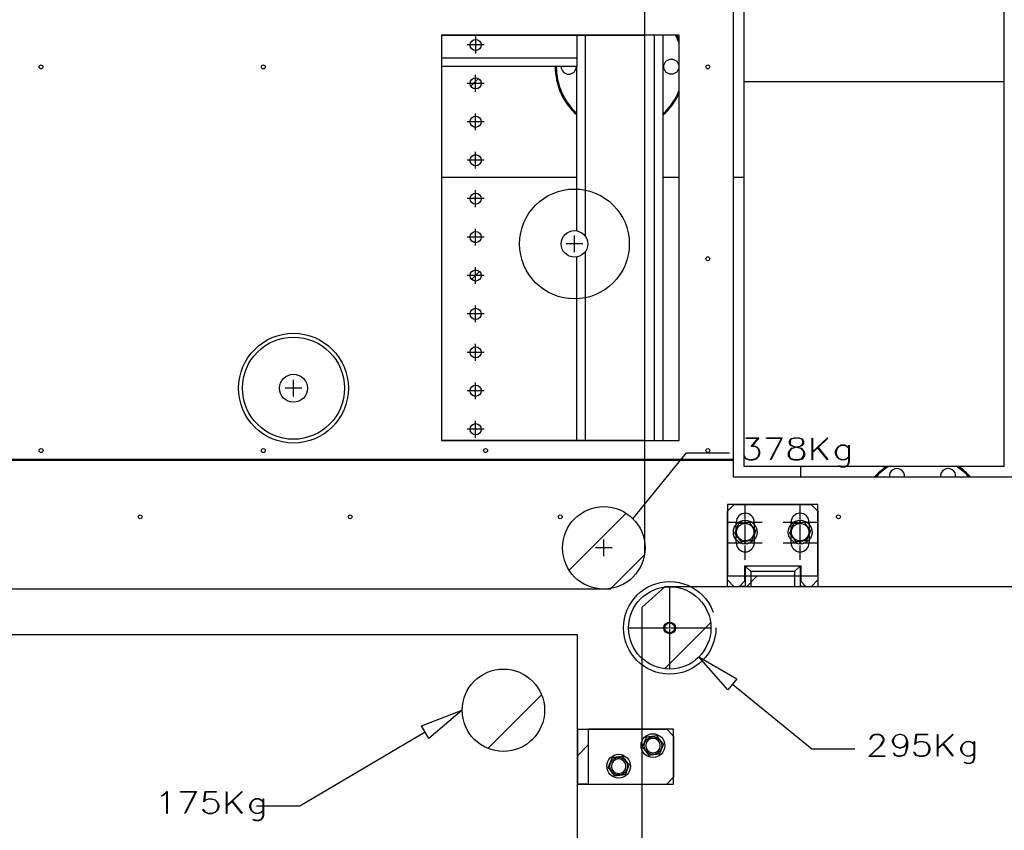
# Model space of a CAD drawing. Header units: millimetres. Extents: x 0 to 849, y 0 to 594.
# Tile 22 of 84: x 693 to 739, y 221 to 259. Entities that reach past the tile are written whole.
import ezdxf

# ---------------------------------------------------------------- set-up
doc = ezdxf.new("R2010")
doc.units = ezdxf.units.MM
doc.linetypes.add('CENTERX2', pattern=[20.32, 12.7, -2.54, 2.54, -2.54])
doc.layers.add('COTES', color=1, linetype='Continuous')
doc.layers.add('TRAIT-FINS', color=9, linetype='Continuous')
doc.layers.add('TRAIT-FORT', color=4, linetype='Continuous', lineweight=25)
doc.styles.add('SLDTEXTSTYLE0', font='TXT', dxfattribs={"width": 0.75})
doc.dimstyles.new('SLDDIMSTYLE0', dxfattribs={"dimtxt": 3, "dimasz": 2, "dimexe": 0, "dimexo": 0.0625, "dimgap": 0.75, "dimtad": 1, "dimdec": 0, "dimlfac": 20, "dimrnd": 1e-09, "dimzin": 12, "dimdsep": 46, "dimtxsty": 'SLDTEXTSTYLE0', "dimsah": 1, "dimcen": 0.09, "dimadec": 0, "dimazin": 3, "dimtfac": 1, "dimtdec": 0, "dimtofl": 0, "dimtmove": 0, "dimatfit": 3, "dimfxl": 1, "dimfrac": 2, "dimtolj": 1, "dimtzin": 12, "dimarcsym": 0})

# ---------------------------------------------------------------- blocks, each defined once
blk = doc.blocks.new('_D_27')
at = {"layer": 'COTES', "color": 1, "transparency": 16777216}
for p, q in [((726.578, 287.148), (726.578, 327.148)), ((782.378, 239.334), (782.378, 327.148)), ((782.378, 326.148), (726.578, 326.148))]:
    blk.add_line(p, q, dxfattribs=at)
for points in [[(726.578, 326.148), (728.578, 325.648), (728.578, 326.648)], [(782.378, 326.148), (780.378, 326.648), (780.378, 325.648)]]:
    blk.add_solid(points, dxfattribs=at)
at = {"layer": 'COTES', "color": 1, "transparency": 16777216, "insert": (750.045, 330.016), "char_height": 3, "attachment_point": 1, "style": 'SLDTEXTSTYLE0'}
blk.add_mtext('1116', dxfattribs=at)
blk = doc.blocks.new('_D_32')
at = {"layer": 'COTES', "color": 1, "transparency": 16777216}
for p, q in [((727.578, 295.334), (785.614, 295.334)), ((784.614, 238.334), (784.614, 295.334)), ((774.496, 238.334), (785.614, 238.334))]:
    blk.add_line(p, q, dxfattribs=at)
for points in [[(784.614, 295.334), (784.114, 293.334), (785.114, 293.334)], [(784.614, 238.334), (785.114, 240.334), (784.114, 240.334)]]:
    blk.add_solid(points, dxfattribs=at)
at = {"layer": 'COTES', "color": 1, "transparency": 16777216, "insert": (780.747, 262.4), "char_height": 3, "attachment_point": 1, "rotation": 90, "style": 'SLDTEXTSTYLE0'}
blk.add_mtext('1140', dxfattribs=at)

msp = doc.modelspace()

# ---------------------------------------------------------------- hatches: boundary and pattern name
at = {"layer": 'TRAIT-FINS'}
h = msp.add_hatch(dxfattribs=at)
h.set_pattern_fill('ANSI31', color=9, style=0)
edge = h.paths.add_edge_path(flags=0)
edge.add_arc((714.147, 257.838), 0.259, 0, 360)
h = msp.add_hatch(dxfattribs=at)
h.set_pattern_fill('ANSI31', color=9, style=0)
edge = h.paths.add_edge_path(flags=0)
edge.add_arc((714.147, 256.06), 0.259, 0, 360)
h = msp.add_hatch(dxfattribs=at)
h.set_pattern_fill('ANSI31', color=9, style=0)
edge = h.paths.add_edge_path(flags=0)
edge.add_arc((714.147, 254.282), 0.259, 0, 360)
h = msp.add_hatch(dxfattribs=at)
h.set_pattern_fill('ANSI31', color=9, style=0)
edge = h.paths.add_edge_path(flags=0)
edge.add_arc((714.147, 252.504), 0.259, 0, 360)
h = msp.add_hatch(dxfattribs=at)
h.set_pattern_fill('ANSI31', color=9, style=0)
edge = h.paths.add_edge_path(flags=0)
edge.add_arc((714.147, 250.726), 0.259, 0, 360)
h = msp.add_hatch(dxfattribs=at)
h.set_pattern_fill('ANSI31', color=9, style=0)
edge = h.paths.add_edge_path(flags=0)
edge.add_arc((714.147, 248.948), 0.259, 0, 360)
h = msp.add_hatch(dxfattribs=at)
h.set_pattern_fill('ANSI31', color=9, style=0)
edge = h.paths.add_edge_path(flags=0)
edge.add_arc((718.719, 248.631), 0.614, 0, 360)
h = msp.add_hatch(dxfattribs=at)
h.set_pattern_fill('ANSI31', color=9, style=0)
edge = h.paths.add_edge_path(flags=0)
edge.add_arc((714.147, 247.17), 0.259, 0, 360)
h = msp.add_hatch(dxfattribs=at)
h.set_pattern_fill('ANSI31', color=9, style=0)
edge = h.paths.add_edge_path(flags=0)
edge.add_arc((714.147, 245.392), 0.259, 0, 360)
h = msp.add_hatch(dxfattribs=at)
h.set_pattern_fill('ANSI31', color=9, style=0)
edge = h.paths.add_edge_path(flags=0)
edge.add_arc((714.147, 243.614), 0.259, 0, 360)
h = msp.add_hatch(dxfattribs=at)
h.set_pattern_fill('ANSI31', color=9, style=0)
edge = h.paths.add_edge_path(flags=0)
edge.add_arc((705.715, 241.954), 0.646, 0, 360)
h = msp.add_hatch(dxfattribs=at)
h.set_pattern_fill('ANSI31', color=9, style=0)
edge = h.paths.add_edge_path(flags=0)
edge.add_arc((714.147, 241.836), 0.259, 0, 360)
h = msp.add_hatch(dxfattribs=at)
h.set_pattern_fill('ANSI31', color=9, style=0)
edge = h.paths.add_edge_path(flags=0)
edge.add_arc((714.147, 240.058), 0.259, 0, 360)
h = msp.add_hatch(dxfattribs=at)
h.set_pattern_fill('ANSI31', color=9, style=0)
edge = h.paths.add_edge_path(flags=0)
edge.add_arc((720.076, 234.565), 1.909, 0, 360)
h = msp.add_hatch(dxfattribs=at)
h.set_pattern_fill('ANSI31', color=9, style=0)
h.paths.add_polyline_path([(725.798, 233.268), (725.798, 232.768), (729.989, 232.768), (729.989, 233.268)], flags=0)
h = msp.add_hatch(dxfattribs=at)
h.set_pattern_fill('ANSI31', color=9, style=0)
edge = h.paths.add_edge_path(flags=0)
edge.add_arc((723.129, 230.863), 1.905, 0, 360)
h = msp.add_hatch(dxfattribs=at)
h.set_pattern_fill('ANSI31', color=9, style=0)
edge = h.paths.add_edge_path(flags=0)
edge.add_arc((715.431, 227.053), 1.905, 0, 360)
h = msp.add_hatch(dxfattribs=at)
h.set_pattern_fill('ANSI31', color=9, style=0)
h.paths.add_polyline_path([(718.86, 226.177), (718.86, 223.637), (719.36, 223.637), (719.36, 226.177)], flags=0)

# ---------------------------------------------------------------- linework, layer by layer
at = {"color": 7, "linetype": 'Continuous'}
for p, q in [((721.975, 234.254), (721.975, 263.227)), ((712.568, 258.285), (712.568, 239.553)), ((712.568, 258.285), (721.975, 258.285)), ((714.155, 257.45), (714.155, 258.227)), ((714.536, 257.838), (713.759, 257.838)), ((714.147, 255.672), (714.147, 256.449)), ((714.536, 256.06), (713.759, 256.06)), ((714.147, 253.894), (714.147, 254.671)), ((714.536, 254.282), (713.759, 254.282)), ((714.536, 252.504), (713.759, 252.504)), ((714.147, 252.116), (714.147, 252.893)), ((714.147, 250.338), (714.147, 251.115)), ((714.536, 250.726), (713.759, 250.726)), ((714.147, 248.56), (714.147, 249.337)), ((714.536, 248.948), (713.759, 248.948)), ((718.719, 248.242), (718.719, 249.019)), ((718.719, 248.242), (718.719, 249.019)), ((719.108, 248.631), (718.331, 248.631)), ((719.108, 248.631), (718.331, 248.631)), ((714.147, 246.782), (714.147, 247.559)), ((714.536, 247.17), (713.759, 247.17)), ((714.147, 245.004), (714.147, 245.781)), ((714.536, 245.392), (713.759, 245.392)), ((714.147, 243.226), (714.147, 244.003)), ((714.536, 243.614), (713.759, 243.614)), ((705.715, 241.565), (705.715, 242.343)), ((714.147, 241.448), (714.147, 242.225)), ((706.103, 241.954), (705.326, 241.954)), ((714.536, 241.836), (713.759, 241.836)), ((714.147, 239.67), (714.147, 240.447)), ((714.536, 240.058), (713.759, 240.058)), ((712.568, 239.553), (721.975, 239.553)), ((721.426, 235.915), (723.899, 238.958)), ((723.899, 238.958), (725.899, 238.958)), ((726.116, 236.578), (725.798, 236.261)), ((726.116, 236.578), (729.672, 236.578)), ((729.989, 236.261), (729.672, 236.578)), ((725.798, 233.086), (725.798, 236.261)), ((729.989, 236.261), (729.989, 233.086)), ((726.205, 234.8), (726.205, 235.753)), ((726.56, 235.753), (726.687, 235.753)), ((726.624, 235.689), (726.624, 235.816)), ((727.043, 235.753), (727.043, 234.8)), ((728.745, 234.8), (728.745, 235.753)), ((729.1, 235.753), (729.227, 235.753)), ((729.164, 235.689), (729.164, 235.816)), ((729.583, 235.753), (729.583, 234.8)), ((720.076, 234.177), (720.076, 234.954)), ((726.56, 234.8), (726.687, 234.8)), ((726.624, 234.737), (726.624, 234.864)), ((729.1, 234.8), (729.227, 234.8)), ((729.164, 234.737), (729.164, 234.864)), ((720.464, 234.565), (719.687, 234.565)), ((720.464, 234.565), (719.687, 234.565)), ((720.387, 232.667), (721.975, 234.254)), ((726.592, 233.733), (726.592, 233.022)), ((726.592, 233.733), (729.195, 233.733)), ((726.624, 233.721), (726.624, 232.768)), ((726.624, 233.721), (726.878, 233.467)), ((729.164, 233.721), (726.624, 233.721)), ((726.814, 233.733), (726.814, 233.721)), ((726.84, 233.733), (726.84, 233.721)), ((726.878, 233.467), (726.878, 232.768)), ((728.91, 233.467), (726.878, 233.467)), ((727.475, 233.733), (727.475, 233.721)), ((727.602, 233.733), (727.602, 233.721)), ((727.652, 233.721), (727.652, 233.733)), ((728.135, 233.733), (728.135, 233.721)), ((728.237, 233.733), (728.237, 233.721)), ((728.364, 233.733), (728.364, 233.721)), ((729.164, 233.721), (728.91, 233.467)), ((728.91, 233.467), (728.91, 232.768)), ((728.999, 233.733), (728.999, 233.721)), ((729.164, 233.721), (729.164, 232.768)), ((729.195, 233.733), (729.195, 233.022)), ((725.798, 233.086), (726.116, 232.768)), ((726.338, 232.768), (726.592, 233.022)), ((729.195, 233.022), (729.449, 232.768)), ((729.672, 232.768), (729.989, 233.086)), ((666.864, 232.667), (720.387, 232.667)), ((721.85, 231.816), (722.909, 232.768)), ((757.41, 232.768), (722.909, 232.768)), ((726.624, 232.776), (726.345, 232.776)), ((729.442, 232.776), (729.164, 232.776)), ((758.008, 232.768), (733.561, 232.768)), ((721.85, 178.476), (721.85, 231.816)), ((723.1, 230.863), (723.154, 230.863)), ((723.127, 230.836), (723.127, 230.89)), ((718.86, 230.546), (668.06, 230.546)), ((718.86, 153.041), (718.86, 230.546)), ((725.817, 227.995), (724.476, 229.516)), ((724.476, 229.516), (726.238, 228.512)), ((726.238, 228.512), (725.817, 227.995)), ((726.027, 228.253), (729.701, 225.262)), ((711.635, 226.323), (713.526, 227.053)), ((713.526, 227.053), (711.974, 225.749)), ((711.804, 226.036), (706.007, 222.611)), ((711.974, 225.749), (711.635, 226.323)), ((718.86, 226.177), (718.86, 225.919)), ((718.86, 226.177), (719.493, 226.177)), ((719.493, 226.177), (719.495, 226.177)), ((719.495, 226.177), (719.978, 226.177)), ((719.978, 226.177), (722.988, 226.177)), ((722.988, 226.177), (723.305, 225.859)), ((718.86, 225.919), (718.86, 225.482)), ((723.305, 225.859), (723.305, 223.954)), ((718.86, 225.482), (718.86, 224.331)), ((729.701, 225.262), (731.701, 225.262)), ((718.86, 224.331), (718.86, 223.895)), ((718.86, 223.895), (718.86, 223.637)), ((723.305, 223.954), (722.988, 223.637)), ((718.86, 223.637), (719.493, 223.637)), ((719.493, 223.637), (719.495, 223.637)), ((719.495, 223.637), (719.978, 223.637)), ((719.978, 223.637), (722.988, 223.637)), ((706.007, 222.611), (704.007, 222.611))]:
    msp.add_line(p, q, dxfattribs=at)
at = {"color": 7, "linetype": 'CENTERX2'}
for p, q in [((726.624, 235.88), (726.624, 236.54)), ((729.164, 235.88), (729.164, 236.54)), ((725.836, 235.753), (726.497, 235.753)), ((726.624, 234.965), (726.624, 235.626)), ((726.751, 235.753), (727.411, 235.753)), ((728.376, 235.753), (729.037, 235.753)), ((729.164, 234.965), (729.164, 235.626)), ((729.291, 235.753), (729.951, 235.753)), ((726.624, 234.927), (726.624, 235.587)), ((729.164, 234.927), (729.164, 235.587)), ((725.836, 234.8), (726.497, 234.8)), ((726.751, 234.8), (727.411, 234.8)), ((728.376, 234.8), (729.037, 234.8)), ((729.291, 234.8), (729.951, 234.8)), ((726.624, 234.013), (726.624, 234.673)), ((729.164, 234.013), (729.164, 234.673)), ((723.127, 230.917), (723.127, 232.768)), ((721.224, 230.863), (723.073, 230.863)), ((723.127, 228.958), (723.127, 230.809)), ((723.181, 230.863), (725.034, 230.863))]:
    msp.add_line(p, q, dxfattribs=at)
at = {"color": 7, "linetype": 'Continuous'}
for centre, radius in [((714.147, 257.838), 0.259), ((714.147, 256.06), 0.259), ((714.147, 254.282), 0.259), ((714.147, 252.504), 0.259), ((718.719, 248.631), 2.54), ((718.719, 248.631), 2.54), ((714.147, 250.726), 0.259), ((714.147, 248.948), 0.259), ((714.147, 247.17), 0.259), ((714.147, 245.392), 0.259), ((705.715, 241.954), 2.54), ((714.147, 243.614), 0.259), ((714.147, 241.836), 0.259), ((714.147, 240.058), 0.259), ((720.076, 234.565), 1.909), ((723.129, 230.863), 1.905), ((723.127, 230.863), 0.27), ((723.127, 230.863), 0.231), ((715.431, 227.053), 1.905)]:
    msp.add_circle(centre, radius, dxfattribs=at)
at = {"color": 7, "linetype": 'CENTERX2'}
msp.add_circle((723.127, 230.863), 2.14, dxfattribs=at)
at = {"color": 7, "linetype": 'Continuous'}
for centre, radius, start, end in [((726.624, 235.753), 0.419, 360, 180), ((729.164, 235.753), 0.419, 0, 180), ((726.624, 234.8), 0.419, 180, 360), ((729.164, 234.8), 0.419, 180, 0), ((719.235, 226.373), 0.275, 314.1801, 317.3777), ((722.353, 225.415), 0.337, 90, 270), ((722.353, 225.415), 0.337, 270, 90), ((720.765, 224.462), 0.337, 90, 270), ((720.765, 224.462), 0.337, 270, 90)]:
    msp.add_arc(centre, radius, start, end, dxfattribs=at)
at = {"layer": 'TRAIT-FORT', "color": 4, "linetype": 'Continuous', "lineweight": 25}
for p, q in [((726.578, 256.148), (726.578, 286.148)), ((738.614, 256.148), (738.614, 286.148)), ((726.078, 238.656), (726.078, 284.126)), ((723.568, 258.285), (712.568, 258.285)), ((712.568, 258.285), (712.568, 239.535)), ((718.828, 258.285), (718.828, 257.234)), ((719.228, 248.974), (719.228, 258.285)), ((722.428, 239.535), (722.428, 258.285)), ((722.828, 239.535), (722.828, 258.285)), ((723.568, 239.535), (723.568, 258.285)), ((718.828, 257.234), (712.568, 257.234)), ((718.828, 257.234), (718.828, 256.834)), ((718.828, 256.834), (712.568, 256.834)), ((718.828, 249.235), (718.828, 256.834)), ((726.578, 256.148), (738.614, 256.148)), ((726.578, 238.334), (726.578, 256.148)), ((738.614, 238.334), (738.614, 256.148)), ((712.568, 251.724), (718.828, 251.724)), ((722.828, 251.724), (723.568, 251.724)), ((726.078, 251.724), (726.578, 251.724)), ((718.828, 239.535), (718.828, 248.027)), ((719.228, 239.535), (719.228, 248.287)), ((712.568, 239.535), (723.568, 239.535)), ((726.078, 238.656), (661.328, 238.656)), ((726.078, 238.611), (661.328, 238.611)), ((726.078, 238.611), (726.078, 238.656)), ((726.078, 237.834), (726.078, 238.611)), ((738.614, 238.334), (726.578, 238.334)), ((729.189, 238.334), (729.189, 237.834)), ((741.805, 237.834), (726.078, 237.834)), ((729.989, 236.578), (725.798, 236.578)), ((725.798, 236.578), (725.798, 233.268)), ((729.989, 233.268), (729.989, 236.578)), ((725.798, 233.268), (729.989, 233.268)), ((725.798, 232.768), (725.798, 233.268)), ((729.989, 233.268), (729.989, 232.768)), ((729.989, 232.768), (725.798, 232.768)), ((718.86, 226.177), (719.36, 226.177)), ((718.86, 223.637), (718.86, 226.177)), ((719.36, 226.177), (719.36, 223.637)), ((723.305, 226.177), (719.36, 226.177)), ((723.305, 223.637), (723.305, 226.177)), ((719.36, 223.637), (718.86, 223.637)), ((719.36, 223.637), (723.305, 223.637))]:
    msp.add_line(p, q, dxfattribs=at)
at = {"layer": 'TRAIT-FORT', "color": 4, "linetype": 'Continuous', "lineweight": 25, "flags": 128}
for points in [[(723.568, 257.928), (723.489, 258.106), (723.396, 258.285)], [(726.665, 239.656), (727.249, 239.656), (727.249, 239.656), (726.943, 239.273), (726.943, 239.273), (727.076, 239.273), (727.076, 239.273), (727.182, 239.224), (727.182, 239.224), (727.236, 239.172), (727.236, 239.172), (727.288, 239.024), (727.288, 239.024), (727.288, 238.925), (727.288, 238.925), (727.236, 238.778), (727.236, 238.778), (727.13, 238.678), (727.13, 238.678), (726.973, 238.63), (726.973, 238.63), (726.817, 238.63), (726.817, 238.63), (726.66, 238.678), (726.66, 238.678), (726.604, 238.729), (726.604, 238.729), (726.553, 238.826), (726.553, 238.826), (726.574, 238.837), (726.574, 238.837), (726.624, 238.742), (726.624, 238.742), (726.671, 238.697), (726.671, 238.697), (726.82, 238.651), (726.82, 238.651), (726.97, 238.651), (726.97, 238.651), (727.118, 238.697), (727.118, 238.697), (727.216, 238.789), (727.216, 238.789), (727.265, 238.929), (727.265, 238.929), (727.265, 239.022), (727.265, 239.022), (727.216, 239.161), (727.216, 239.161), (727.167, 239.205), (727.167, 239.205), (727.07, 239.251), (727.07, 239.251), (726.897, 239.251), (726.897, 239.251), (727.202, 239.634), (727.202, 239.634), (726.666, 239.634), (726.666, 239.634), (726.666, 239.656)], [(727.794, 238.65), (728.296, 239.634), (728.296, 239.634), (727.601, 239.634), (727.601, 239.634), (727.601, 239.656), (727.601, 239.656), (728.334, 239.656), (728.334, 239.656), (727.815, 238.643), (727.815, 238.643), (727.795, 238.65)], [(728.948, 239.226), (728.839, 239.251), (728.839, 239.251), (728.732, 239.302), (728.732, 239.302), (728.679, 239.403), (728.679, 239.403), (728.679, 239.504), (728.679, 239.504), (728.732, 239.606), (728.732, 239.606), (728.893, 239.656), (728.893, 239.656), (729.1, 239.656), (729.1, 239.656), (729.26, 239.606), (729.26, 239.606), (729.314, 239.504), (729.314, 239.504), (729.314, 239.403), (729.314, 239.403), (729.26, 239.302), (729.26, 239.302), (729.153, 239.251), (729.153, 239.251), (729.044, 239.226), (729.044, 239.226), (729.05, 239.225), (729.05, 239.225), (729.206, 239.176), (729.206, 239.176), (729.312, 239.078), (729.312, 239.078), (729.364, 238.977), (729.364, 238.977), (729.364, 238.829), (729.364, 238.829), (729.258, 238.678), (729.258, 238.678), (729.1, 238.63), (729.1, 238.63), (728.893, 238.63), (728.893, 238.63), (728.736, 238.678), (728.736, 238.678), (728.68, 238.729), (728.68, 238.729), (728.628, 238.829), (728.628, 238.829), (728.628, 238.977), (728.628, 238.977), (728.68, 239.078), (728.68, 239.078), (728.786, 239.176), (728.786, 239.176), (728.948, 239.226)], [(728.995, 239.241), (729.144, 239.276), (729.144, 239.276), (729.242, 239.321), (729.242, 239.321), (729.29, 239.411), (729.29, 239.411), (729.29, 239.502), (729.29, 239.502), (729.242, 239.591), (729.242, 239.591), (729.096, 239.637), (729.096, 239.637), (728.896, 239.637), (728.896, 239.637), (728.75, 239.591), (728.75, 239.591), (728.702, 239.502), (728.702, 239.502), (728.702, 239.411), (728.702, 239.411), (728.75, 239.321), (728.75, 239.321), (728.847, 239.276), (728.847, 239.276), (728.996, 239.241)], [(729.739, 239.643), (729.74, 239.007), (729.74, 239.007), (730.433, 239.656), (730.433, 239.656), (730.45, 239.639), (730.45, 239.639), (729.999, 239.218), (729.999, 239.218), (730.45, 238.656), (730.45, 238.656), (730.433, 238.643), (730.433, 238.643), (729.981, 239.201), (729.981, 239.201), (729.74, 238.974), (729.74, 238.974), (729.74, 238.643), (729.74, 238.643), (729.717, 238.643), (729.717, 238.643), (729.717, 239.643), (729.717, 239.643), (729.74, 239.643)], [(730.975, 238.37), (731.074, 238.323), (731.074, 238.323), (731.222, 238.323), (731.222, 238.323), (731.319, 238.37), (731.319, 238.37), (731.367, 238.413), (731.367, 238.413), (731.416, 238.553), (731.416, 238.553), (731.416, 238.764), (731.416, 238.764), (731.333, 238.685), (731.333, 238.685), (731.227, 238.636), (731.227, 238.636), (731.069, 238.636), (731.069, 238.636), (730.962, 238.685), (730.962, 238.685), (730.858, 238.784), (730.858, 238.784), (730.805, 238.931), (730.805, 238.931), (730.805, 239.03), (730.805, 239.03), (730.858, 239.178), (730.858, 239.178), (730.962, 239.278), (730.962, 239.278), (731.069, 239.327), (731.069, 239.327), (731.227, 239.327), (731.227, 239.327), (731.333, 239.278), (731.333, 239.278), (731.416, 239.198), (731.416, 239.198), (731.416, 239.316), (731.416, 239.316), (731.44, 239.316), (731.44, 239.316), (731.44, 238.55), (731.44, 238.55), (731.387, 238.403), (731.387, 238.403), (731.333, 238.351), (731.333, 238.351), (731.227, 238.301), (731.227, 238.301), (731.069, 238.301), (731.069, 238.301), (730.963, 238.351), (730.963, 238.351), (730.976, 238.37)], [(731.416, 238.791), (731.416, 239.166), (731.416, 239.166), (731.319, 239.256), (731.319, 239.256), (731.222, 239.303), (731.222, 239.303), (731.074, 239.303), (731.074, 239.303), (730.977, 239.256), (730.977, 239.256), (730.877, 239.164), (730.877, 239.164), (730.828, 239.025), (730.828, 239.025), (730.828, 238.932), (730.828, 238.932), (730.877, 238.793), (730.877, 238.793), (730.977, 238.7), (730.977, 238.7), (731.074, 238.654), (731.074, 238.654), (731.222, 238.654), (731.222, 238.654), (731.319, 238.7), (731.319, 238.7), (731.416, 238.791)], [(729.243, 238.7), (729.341, 238.837), (729.341, 238.837), (729.341, 238.975), (729.341, 238.975), (729.292, 239.067), (729.292, 239.067), (729.194, 239.16), (729.194, 239.16), (729.044, 239.206), (729.044, 239.206), (728.996, 239.219), (728.996, 239.219), (728.948, 239.206), (728.948, 239.206), (728.798, 239.16), (728.798, 239.16), (728.7, 239.067), (728.7, 239.067), (728.651, 238.975), (728.651, 238.975), (728.651, 238.837), (728.651, 238.837), (728.7, 238.746), (728.7, 238.746), (728.747, 238.7), (728.747, 238.7), (728.896, 238.654), (728.896, 238.654), (729.096, 238.654), (729.096, 238.654), (729.243, 238.7)], [(732.405, 225.691), (732.405, 225.742), (732.405, 225.742), (732.457, 225.842), (732.457, 225.842), (732.511, 225.892), (732.511, 225.892), (732.618, 225.941), (732.618, 225.941), (732.827, 225.941), (732.827, 225.941), (732.933, 225.892), (732.933, 225.892), (732.987, 225.842), (732.987, 225.842), (733.04, 225.742), (733.04, 225.742), (733.04, 225.64), (733.04, 225.64), (732.987, 225.542), (732.987, 225.542), (732.884, 225.397), (732.884, 225.397), (732.393, 224.937), (732.393, 224.937), (733.079, 224.937), (733.079, 224.937), (733.079, 224.916), (733.079, 224.916), (732.338, 224.916), (732.338, 224.916), (732.867, 225.41), (732.867, 225.41), (732.967, 225.553), (732.967, 225.553), (733.016, 225.646), (733.016, 225.646), (733.016, 225.736), (733.016, 225.736), (732.967, 225.828), (732.967, 225.828), (732.919, 225.873), (732.919, 225.873), (732.821, 225.919), (732.821, 225.919), (732.623, 225.919), (732.623, 225.919), (732.526, 225.873), (732.526, 225.873), (732.478, 225.828), (732.478, 225.828), (732.428, 225.736), (732.428, 225.736), (732.428, 225.691), (732.428, 225.691), (732.405, 225.691)], [(734.105, 225.529), (734.076, 225.446), (734.076, 225.446), (733.97, 225.346), (733.97, 225.346), (733.813, 225.297), (733.813, 225.297), (733.759, 225.297), (733.759, 225.297), (733.602, 225.346), (733.602, 225.346), (733.495, 225.446), (733.495, 225.446), (733.443, 225.594), (733.443, 225.594), (733.443, 225.645), (733.443, 225.645), (733.495, 225.792), (733.495, 225.792), (733.602, 225.892), (733.602, 225.892), (733.759, 225.941), (733.759, 225.941), (733.813, 225.941), (733.813, 225.941), (733.97, 225.892), (733.97, 225.892), (734.076, 225.792), (734.076, 225.792), (734.128, 225.597), (734.128, 225.597), (734.128, 225.354), (734.128, 225.354), (734.078, 225.113), (734.078, 225.113), (734.025, 225.015), (734.025, 225.015), (733.97, 224.964), (733.97, 224.964), (733.813, 224.916), (733.813, 224.916), (733.708, 224.916), (733.708, 224.916), (733.548, 224.964), (733.548, 224.964), (733.495, 225.063), (733.495, 225.063), (733.516, 225.075), (733.516, 225.075), (733.565, 224.982), (733.565, 224.982), (733.711, 224.937), (733.711, 224.937), (733.81, 224.937), (733.81, 224.937), (733.958, 224.982), (733.958, 224.982), (734.005, 225.028), (734.005, 225.028), (734.054, 225.121), (734.054, 225.121), (734.106, 225.358), (734.106, 225.358), (734.106, 225.529)], [(734.105, 225.599), (734.056, 225.784), (734.056, 225.784), (733.958, 225.876), (733.958, 225.876), (733.81, 225.922), (733.81, 225.922), (733.762, 225.922), (733.762, 225.922), (733.613, 225.876), (733.613, 225.876), (733.516, 225.784), (733.516, 225.784), (733.466, 225.645), (733.466, 225.645), (733.466, 225.6), (733.466, 225.6), (733.516, 225.46), (733.516, 225.46), (733.613, 225.369), (733.613, 225.369), (733.762, 225.322), (733.762, 225.322), (733.81, 225.322), (733.81, 225.322), (733.958, 225.369), (733.958, 225.369), (734.056, 225.46), (734.056, 225.46), (734.106, 225.599)], [(734.452, 225.122), (734.502, 225.028), (734.502, 225.028), (734.549, 224.983), (734.549, 224.983), (734.698, 224.937), (734.698, 224.937), (734.848, 224.937), (734.848, 224.937), (734.996, 224.983), (734.996, 224.983), (735.094, 225.075), (735.094, 225.075), (735.144, 225.214), (735.144, 225.214), (735.144, 225.307), (735.144, 225.307), (735.094, 225.446), (735.094, 225.446), (734.996, 225.538), (734.996, 225.538), (734.848, 225.585), (734.848, 225.585), (734.698, 225.585), (734.698, 225.585), (734.549, 225.538), (734.549, 225.538), (734.478, 225.469), (734.478, 225.469), (734.533, 225.941), (734.533, 225.941), (735.053, 225.941), (735.053, 225.941), (735.053, 225.919), (735.053, 225.919), (734.554, 225.919), (734.554, 225.919), (734.507, 225.53), (734.507, 225.53), (734.538, 225.557), (734.538, 225.557), (734.695, 225.606), (734.695, 225.606), (734.851, 225.606), (734.851, 225.606), (735.008, 225.557), (735.008, 225.557), (735.114, 225.457), (735.114, 225.457), (735.166, 225.31), (735.166, 225.31), (735.166, 225.211), (735.166, 225.211), (735.114, 225.063), (735.114, 225.063), (735.008, 224.964), (735.008, 224.964), (734.851, 224.916), (734.851, 224.916), (734.695, 224.916), (734.695, 224.916), (734.538, 224.964), (734.538, 224.964), (734.483, 225.015), (734.483, 225.015), (734.431, 225.111), (734.431, 225.111), (734.452, 225.122)], [(735.541, 225.928), (735.542, 225.293), (735.542, 225.293), (736.235, 225.941), (736.235, 225.941), (736.253, 225.924), (736.253, 225.924), (735.801, 225.503), (735.801, 225.503), (736.253, 224.941), (736.253, 224.941), (736.235, 224.928), (736.235, 224.928), (735.783, 225.487), (735.783, 225.487), (735.542, 225.26), (735.542, 225.26), (735.542, 224.928), (735.542, 224.928), (735.519, 224.928), (735.519, 224.928), (735.519, 225.928), (735.519, 225.928), (735.542, 225.928)], [(736.777, 224.655), (736.877, 224.609), (736.877, 224.609), (737.024, 224.609), (737.024, 224.609), (737.121, 224.655), (737.121, 224.655), (737.169, 224.699), (737.169, 224.699), (737.218, 224.838), (737.218, 224.838), (737.218, 225.049), (737.218, 225.049), (737.135, 224.97), (737.135, 224.97), (737.029, 224.922), (737.029, 224.922), (736.871, 224.922), (736.871, 224.922), (736.764, 224.97), (736.764, 224.97), (736.66, 225.069), (736.66, 225.069), (736.607, 225.217), (736.607, 225.217), (736.607, 225.316), (736.607, 225.316), (736.66, 225.463), (736.66, 225.463), (736.764, 225.563), (736.764, 225.563), (736.871, 225.612), (736.871, 225.612), (737.029, 225.612), (737.029, 225.612), (737.135, 225.563), (737.135, 225.563), (737.218, 225.484), (737.218, 225.484), (737.218, 225.601), (737.218, 225.601), (737.242, 225.601), (737.242, 225.601), (737.242, 224.836), (737.242, 224.836), (737.189, 224.688), (737.189, 224.688), (737.135, 224.636), (737.135, 224.636), (737.029, 224.587), (737.029, 224.587), (736.871, 224.587), (736.871, 224.587), (736.766, 224.636), (736.766, 224.636), (736.778, 224.655)], [(737.218, 225.077), (737.218, 225.451), (737.218, 225.451), (737.121, 225.541), (737.121, 225.541), (737.024, 225.588), (737.024, 225.588), (736.877, 225.588), (736.877, 225.588), (736.779, 225.541), (736.779, 225.541), (736.68, 225.45), (736.68, 225.45), (736.631, 225.31), (736.631, 225.31), (736.631, 225.217), (736.631, 225.217), (736.68, 225.078), (736.68, 225.078), (736.779, 224.986), (736.779, 224.986), (736.877, 224.94), (736.877, 224.94), (737.024, 224.94), (737.024, 224.94), (737.121, 224.986), (737.121, 224.986), (737.218, 225.077)], [(699.873, 222.278), (699.85, 222.278), (699.85, 222.278), (699.85, 223.254), (699.85, 223.254), (699.716, 223.126), (699.716, 223.126), (699.613, 223.079), (699.613, 223.079), (699.601, 223.098), (699.601, 223.098), (699.702, 223.146), (699.702, 223.146), (699.857, 223.29), (699.857, 223.29), (699.873, 223.29), (699.873, 223.29), (699.873, 222.278)], [(700.686, 222.285), (701.186, 223.268), (701.186, 223.268), (700.492, 223.268), (700.492, 223.268), (700.492, 223.29), (700.492, 223.29), (701.225, 223.29), (701.225, 223.29), (700.706, 222.278), (700.706, 222.278), (700.686, 222.285)], [(701.54, 222.471), (701.591, 222.377), (701.591, 222.377), (701.638, 222.332), (701.638, 222.332), (701.787, 222.286), (701.787, 222.286), (701.937, 222.286), (701.937, 222.286), (702.085, 222.332), (702.085, 222.332), (702.182, 222.424), (702.182, 222.424), (702.232, 222.563), (702.232, 222.563), (702.232, 222.656), (702.232, 222.656), (702.182, 222.796), (702.182, 222.796), (702.085, 222.887), (702.085, 222.887), (701.937, 222.934), (701.937, 222.934), (701.787, 222.934), (701.787, 222.934), (701.638, 222.887), (701.638, 222.887), (701.567, 222.818), (701.567, 222.818), (701.622, 223.29), (701.622, 223.29), (702.142, 223.29), (702.142, 223.29), (702.142, 223.268), (702.142, 223.268), (701.642, 223.268), (701.642, 223.268), (701.596, 222.879), (701.596, 222.879), (701.627, 222.906), (701.627, 222.906), (701.784, 222.955), (701.784, 222.955), (701.939, 222.955), (701.939, 222.955), (702.096, 222.906), (702.096, 222.906), (702.203, 222.806), (702.203, 222.806), (702.255, 222.659), (702.255, 222.659), (702.255, 222.56), (702.255, 222.56), (702.203, 222.413), (702.203, 222.413), (702.096, 222.313), (702.096, 222.313), (701.939, 222.265), (701.939, 222.265), (701.784, 222.265), (701.784, 222.265), (701.627, 222.313), (701.627, 222.313), (701.571, 222.364), (701.571, 222.364), (701.52, 222.461), (701.52, 222.461), (701.541, 222.471)], [(702.63, 223.278), (702.63, 222.642), (702.63, 222.642), (703.323, 223.29), (703.323, 223.29), (703.341, 223.274), (703.341, 223.274), (702.89, 222.852), (702.89, 222.852), (703.341, 222.29), (703.341, 222.29), (703.323, 222.278), (703.323, 222.278), (702.872, 222.836), (702.872, 222.836), (702.63, 222.609), (702.63, 222.609), (702.63, 222.278), (702.63, 222.278), (702.608, 222.278), (702.608, 222.278), (702.608, 223.278), (702.608, 223.278), (702.63, 223.278)], [(703.866, 222.005), (703.965, 221.958), (703.965, 221.958), (704.112, 221.958), (704.112, 221.958), (704.21, 222.005), (704.21, 222.005), (704.258, 222.048), (704.258, 222.048), (704.307, 222.187), (704.307, 222.187), (704.307, 222.399), (704.307, 222.399), (704.224, 222.319), (704.224, 222.319), (704.118, 222.271), (704.118, 222.271), (703.96, 222.271), (703.96, 222.271), (703.853, 222.319), (703.853, 222.319), (703.749, 222.419), (703.749, 222.419), (703.696, 222.566), (703.696, 222.566), (703.696, 222.665), (703.696, 222.665), (703.749, 222.812), (703.749, 222.812), (703.853, 222.913), (703.853, 222.913), (703.96, 222.961), (703.96, 222.961), (704.118, 222.961), (704.118, 222.961), (704.224, 222.913), (704.224, 222.913), (704.307, 222.833), (704.307, 222.833), (704.307, 222.951), (704.307, 222.951), (704.331, 222.951), (704.331, 222.951), (704.331, 222.185), (704.331, 222.185), (704.278, 222.037), (704.278, 222.037), (704.224, 221.985), (704.224, 221.985), (704.118, 221.936), (704.118, 221.936), (703.96, 221.936), (703.96, 221.936), (703.854, 221.985), (703.854, 221.985), (703.866, 222.005)], [(704.307, 222.426), (704.307, 222.8), (704.307, 222.8), (704.21, 222.89), (704.21, 222.89), (704.112, 222.937), (704.112, 222.937), (703.965, 222.937), (703.965, 222.937), (703.868, 222.89), (703.868, 222.89), (703.768, 222.799), (703.768, 222.799), (703.719, 222.66), (703.719, 222.66), (703.719, 222.567), (703.719, 222.567), (703.768, 222.427), (703.768, 222.427), (703.868, 222.335), (703.868, 222.335), (703.965, 222.289), (703.965, 222.289), (704.112, 222.289), (704.112, 222.289), (704.21, 222.335), (704.21, 222.335), (704.307, 222.426)]]:
    msp.add_lwpolyline(points, dxfattribs=at)
at = {"layer": 'TRAIT-FORT', "color": 4, "linetype": 'Continuous', "lineweight": 25}
for centre, radius in [((714.147, 257.838), 0.259), ((723.203, 256.834), 0.35), ((694.033, 256.824), 0.09), ((704.32, 256.824), 0.09), ((724.894, 256.824), 0.09), ((714.147, 256.06), 0.259), ((714.147, 254.282), 0.259), ((714.147, 252.504), 0.259), ((714.147, 250.726), 0.259), ((714.147, 248.948), 0.259), ((718.719, 248.631), 0.614), ((724.894, 247.946), 0.09), ((714.147, 247.17), 0.259), ((714.147, 245.392), 0.259), ((705.715, 241.954), 2.363), ((714.147, 243.614), 0.259), ((705.715, 241.954), 0.646), ((714.147, 241.836), 0.259), ((714.147, 240.058), 0.259), ((694.033, 239.067), 0.09), ((704.32, 239.067), 0.09), ((714.607, 239.067), 0.09), ((724.894, 239.067), 0.09), ((698.618, 236.004), 0.09), ((708.34, 236.004), 0.09), ((718.063, 236.004), 0.09), ((720.076, 234.565), 1.909), ((730.936, 236.004), 0.09), ((726.624, 235.295), 0.55), ((726.624, 235.295), 0.404), ((729.164, 235.295), 0.55), ((729.164, 235.295), 0.404), ((723.129, 230.863), 1.905), ((715.431, 227.053), 1.905), ((722.353, 225.415), 0.55), ((722.353, 225.415), 0.404), ((720.765, 224.462), 0.55), ((720.765, 224.462), 0.404)]:
    msp.add_circle(centre, radius, dxfattribs=at)
for centre, radius, start, end in [((720.828, 256.834), 3, 24.0463, 28.9337), ((720.828, 256.834), 3, 180, 228.1897), ((720.828, 256.834), 2.95, 180, 227.3151), ((718.453, 256.834), 0.35, 180, 270), ((718.453, 256.834), 0.35, 270, 0), ((720.828, 256.834), 2.95, 312.6849, 338.2323), ((720.828, 256.834), 3, 311.8103, 335.9537), ((734.828, 235.834), 3, 123.5573, 138.1897), ((734.828, 235.834), 2.95, 122.0638, 137.3151), ((733.64, 237.891), 0.35, 350.6587, 189.3413), ((736.015, 237.891), 0.35, 350.6587, 189.3413), ((734.828, 235.834), 2.95, 42.6849, 57.9362), ((734.828, 235.834), 3, 41.8103, 56.4427)]:
    msp.add_arc(centre, radius, start, end, dxfattribs=at)
for points, knots in [([(726.137, 235.235), (726.153, 235.274), (726.187, 235.353), (726.236, 235.471), (726.284, 235.583), (726.313, 235.652), (726.328, 235.687)], [0, 0, 0, 0, 0.264605, 0.534948, 0.765343, 1, 1, 1, 1]), ([(726.815, 235.747), (726.753, 235.74), (726.65, 235.727), (726.502, 235.708), (726.402, 235.696), (726.344, 235.689), (726.328, 235.687)], [0, 0, 0, 0, 0.385549, 0.637642, 0.896546, 1, 1, 1, 1]), ([(727.111, 235.356), (727.085, 235.39), (727.033, 235.459), (726.956, 235.56), (726.882, 235.658), (726.837, 235.717), (726.815, 235.747)], [0, 0, 0, 0, 0.264605, 0.534948, 0.765343, 1, 1, 1, 1]), ([(728.677, 235.235), (728.693, 235.274), (728.727, 235.353), (728.776, 235.471), (728.824, 235.583), (728.853, 235.652), (728.868, 235.687)], [0, 0, 0, 0, 0.264605, 0.534948, 0.765343, 1, 1, 1, 1]), ([(729.355, 235.747), (729.293, 235.74), (729.19, 235.727), (729.042, 235.708), (728.942, 235.696), (728.884, 235.689), (728.868, 235.687)], [0, 0, 0, 0, 0.385549, 0.637642, 0.896546, 1, 1, 1, 1]), ([(729.651, 235.356), (729.625, 235.39), (729.573, 235.459), (729.496, 235.56), (729.422, 235.658), (729.377, 235.717), (729.355, 235.747)], [0, 0, 0, 0, 0.264605, 0.534948, 0.765343, 1, 1, 1, 1]), ([(726.137, 235.235), (726.162, 235.201), (726.214, 235.132), (726.291, 235.03), (726.365, 234.933), (726.41, 234.873), (726.433, 234.843)], [0, 0, 0, 0, 0.264605, 0.534948, 0.765343, 1, 1, 1, 1]), ([(727.111, 235.356), (727.094, 235.317), (727.061, 235.237), (727.011, 235.12), (726.963, 235.008), (726.934, 234.939), (726.92, 234.904)], [0, 0, 0, 0, 0.264605, 0.534948, 0.765343, 1, 1, 1, 1]), ([(728.677, 235.235), (728.702, 235.201), (728.754, 235.132), (728.831, 235.03), (728.905, 234.933), (728.95, 234.873), (728.973, 234.843)], [0, 0, 0, 0, 0.264605, 0.534948, 0.765343, 1, 1, 1, 1]), ([(729.651, 235.356), (729.634, 235.317), (729.601, 235.237), (729.551, 235.12), (729.503, 235.008), (729.474, 234.939), (729.46, 234.904)], [0, 0, 0, 0, 0.264605, 0.534948, 0.765343, 1, 1, 1, 1]), ([(726.92, 234.904), (726.858, 234.896), (726.755, 234.883), (726.607, 234.865), (726.507, 234.853), (726.449, 234.845), (726.433, 234.843)], [0, 0, 0, 0, 0.385549, 0.637642, 0.896546, 1, 1, 1, 1]), ([(729.46, 234.904), (729.398, 234.896), (729.295, 234.883), (729.147, 234.865), (729.047, 234.853), (728.989, 234.845), (728.973, 234.843)], [0, 0, 0, 0, 0.385549, 0.637642, 0.896546, 1, 1, 1, 1]), ([(721.866, 225.354), (721.883, 225.393), (721.916, 225.473), (721.966, 225.59), (722.013, 225.703), (722.042, 225.771), (722.057, 225.806)], [0, 0, 0, 0, 0.264605, 0.534948, 0.765343, 1, 1, 1, 1]), ([(722.544, 225.867), (722.482, 225.859), (722.38, 225.846), (722.231, 225.828), (722.131, 225.815), (722.073, 225.808), (722.057, 225.806)], [0, 0, 0, 0, 0.385549, 0.637642, 0.896546, 1, 1, 1, 1]), ([(722.84, 225.475), (722.814, 225.509), (722.762, 225.578), (722.685, 225.68), (722.612, 225.777), (722.567, 225.837), (722.544, 225.867)], [0, 0, 0, 0, 0.264605, 0.534948, 0.765343, 1, 1, 1, 1]), ([(721.866, 225.354), (721.892, 225.32), (721.944, 225.251), (722.021, 225.15), (722.094, 225.052), (722.139, 224.993), (722.162, 224.963)], [0, 0, 0, 0, 0.264605, 0.534948, 0.765343, 1, 1, 1, 1]), ([(722.84, 225.475), (722.823, 225.436), (722.79, 225.357), (722.74, 225.239), (722.693, 225.127), (722.664, 225.058), (722.649, 225.023)], [0, 0, 0, 0, 0.264605, 0.534948, 0.765343, 1, 1, 1, 1]), ([(720.278, 224.402), (720.295, 224.441), (720.329, 224.52), (720.378, 224.638), (720.426, 224.75), (720.455, 224.819), (720.469, 224.854)], [0, 0, 0, 0, 0.264605, 0.534948, 0.765343, 1, 1, 1, 1]), ([(720.956, 224.914), (720.895, 224.907), (720.792, 224.894), (720.643, 224.875), (720.543, 224.863), (720.486, 224.856), (720.469, 224.854)], [0, 0, 0, 0, 0.385549, 0.637642, 0.896546, 1, 1, 1, 1]), ([(721.252, 224.523), (721.227, 224.557), (721.175, 224.626), (721.098, 224.727), (721.024, 224.825), (720.979, 224.884), (720.956, 224.914)], [0, 0, 0, 0, 0.264605, 0.534948, 0.765343, 1, 1, 1, 1]), ([(722.649, 225.023), (722.587, 225.016), (722.485, 225.003), (722.336, 224.984), (722.236, 224.972), (722.178, 224.965), (722.162, 224.963)], [0, 0, 0, 0, 0.385549, 0.637642, 0.896546, 1, 1, 1, 1]), ([(720.278, 224.402), (720.304, 224.368), (720.356, 224.299), (720.433, 224.197), (720.507, 224.1), (720.552, 224.04), (720.574, 224.01)], [0, 0, 0, 0, 0.264605, 0.534948, 0.765343, 1, 1, 1, 1]), ([(721.252, 224.523), (721.236, 224.484), (721.202, 224.404), (721.153, 224.287), (721.105, 224.174), (721.076, 224.106), (721.061, 224.071)], [0, 0, 0, 0, 0.264605, 0.534948, 0.765343, 1, 1, 1, 1]), ([(721.061, 224.071), (720.999, 224.063), (720.897, 224.05), (720.748, 224.032), (720.648, 224.019), (720.591, 224.012), (720.574, 224.01)], [0, 0, 0, 0, 0.385549, 0.637642, 0.896546, 1, 1, 1, 1])]:
    msp.add_open_spline(points, degree=3, knots=knots, dxfattribs=at)

# ---------------------------------------------------------------- dimensions: what is measured, and where the dimension line sits
at = {"layer": 'COTES', "color": 1}
dim = msp.add_linear_dim(base=(726.578, 326.148), p1=(782.378, 238.334), p2=(726.578, 286.148), dimstyle='SLDDIMSTYLE0', dxfattribs=at)
dim.commit()
dim.dimension.update_dxf_attribs({"geometry": '_D_27', "text_midpoint": (754.478, 326.148), "dimtype": 160})
dim = msp.add_linear_dim(base=(784.614, 295.334), p1=(773.496, 238.334), p2=(726.578, 295.334), angle=90, dimstyle='SLDDIMSTYLE0', dxfattribs=at)
dim.commit()
dim.dimension.update_dxf_attribs({"geometry": '_D_32', "text_midpoint": (784.614, 266.834), "dimtype": 160})

doc.saveas('drawing.dxf')
